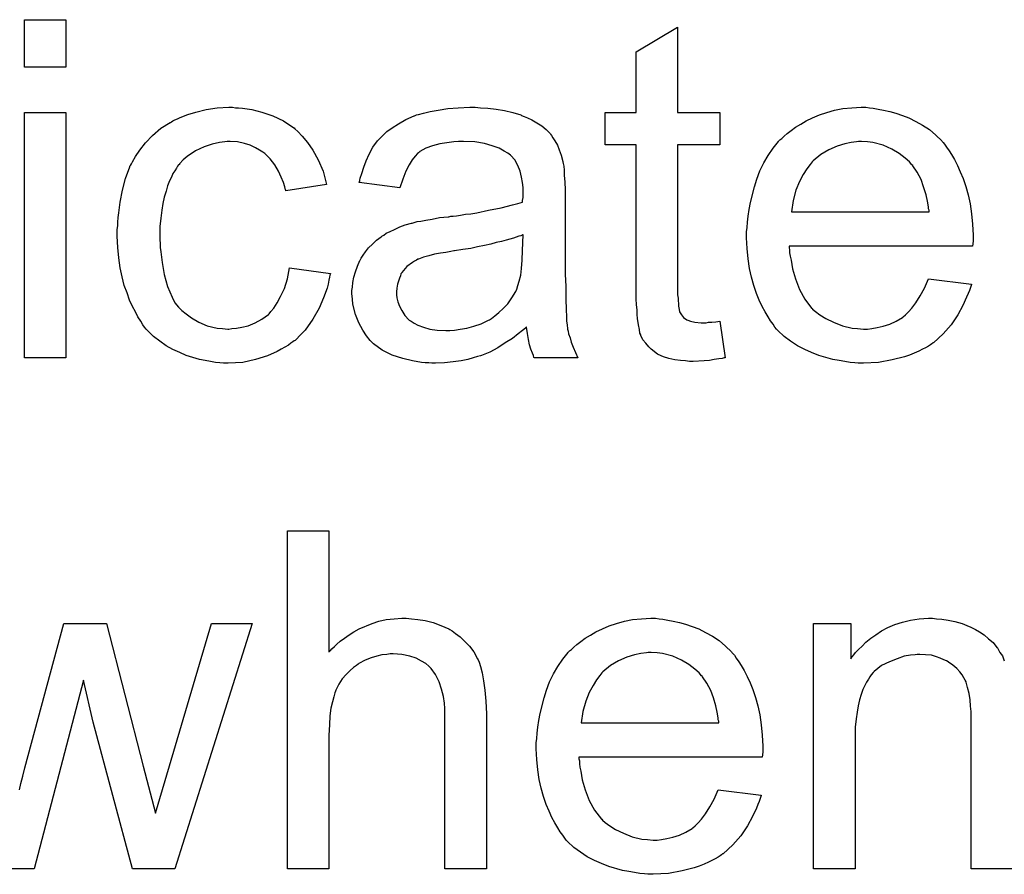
# Model space of a CAD drawing. Extents: x -1.5 to 9, y -3 to 5.
# Tile 242 of 256: x 5.404 to 5.637, y -0.304 to -0.102. Entities that reach past the tile are written whole.
import ezdxf

# ---------------------------------------------------------------- set-up
doc = ezdxf.new("R2010")
doc.units = 0
doc.layers.add('qfn16-30-34-a_mechanical_19', color=1, linetype='CONTINUOUS')

msp = doc.modelspace()

# ---------------------------------------------------------------- linework, layer by layer
at = {"layer": 'qfn16-30-34-a_mechanical_19', "color": 1}
for points in [[(5.414598, -0.113158), (5.404764, -0.113158), (5.404764, -0.101935), (5.414598, -0.101935), (5.414598, -0.113158)], [(5.559339, -0.123918), (5.569289, -0.123918), (5.569289, -0.131554), (5.559339, -0.131554), (5.559339, -0.165685), (5.559339, -0.165917), (5.559339, -0.16638), (5.559339, -0.167074), (5.559455, -0.167884), (5.55957, -0.169735), (5.559686, -0.170545), (5.559802, -0.171123), (5.559918, -0.171355), (5.560265, -0.171817), (5.560727, -0.172396), (5.561537, -0.172975), (5.561769, -0.17309), (5.562347, -0.173322), (5.563389, -0.173553), (5.564893, -0.173669), (5.56605, -0.173669), (5.566628, -0.173553), (5.567438, -0.173553), (5.568364, -0.173437), (5.569289, -0.173322), (5.570562, -0.181999), (5.570331, -0.181999), (5.569868, -0.182115), (5.569058, -0.182231), (5.568017, -0.182346), (5.56686, -0.182578), (5.565587, -0.182693), (5.563042, -0.182809), (5.562116, -0.182809), (5.56119, -0.182693), (5.560033, -0.182578), (5.558645, -0.182462), (5.557257, -0.182115), (5.555984, -0.181768), (5.554711, -0.181189), (5.554595, -0.181073), (5.554248, -0.180842), (5.553785, -0.180495), (5.553091, -0.179917), (5.552513, -0.179338), (5.551819, -0.178528), (5.551124, -0.177718), (5.550662, -0.176677), (5.550662, -0.176561), (5.55043, -0.176098), (5.550315, -0.175288), (5.550083, -0.174131), (5.549852, -0.172627), (5.549736, -0.171702), (5.549736, -0.170661), (5.54962, -0.169388), (5.549505, -0.168115), (5.549505, -0.166727), (5.549505, -0.165107), (5.549505, -0.131554), (5.542216, -0.131554), (5.542216, -0.123918), (5.549505, -0.123918), (5.549505, -0.109571), (5.559339, -0.10367), (5.559339, -0.123918)], [(5.454746, -0.122761), (5.45544, -0.122761), (5.456366, -0.122876), (5.458564, -0.123224), (5.460994, -0.123802), (5.463539, -0.124728), (5.466085, -0.125885), (5.468515, -0.127504), (5.46863, -0.127504), (5.468746, -0.127736), (5.46944, -0.12843), (5.470481, -0.129471), (5.471754, -0.130975), (5.473027, -0.132827), (5.4743, -0.135141), (5.475457, -0.137802), (5.476266, -0.140926), (5.466663, -0.14243), (5.466663, -0.142314), (5.466548, -0.142198), (5.466432, -0.141504), (5.466085, -0.140463), (5.465506, -0.13919), (5.464928, -0.137802), (5.464002, -0.136298), (5.462961, -0.134909), (5.461804, -0.133752), (5.461688, -0.133637), (5.461225, -0.133289), (5.460416, -0.132827), (5.45949, -0.132248), (5.458217, -0.13167), (5.456829, -0.131207), (5.455209, -0.13086), (5.453474, -0.130744), (5.452779, -0.130744), (5.452201, -0.13086), (5.450928, -0.130975), (5.449193, -0.131438), (5.447342, -0.132017), (5.445259, -0.132942), (5.443292, -0.134331), (5.442366, -0.135141), (5.441441, -0.136066), (5.441441, -0.136182), (5.441209, -0.136298), (5.440978, -0.136645), (5.440747, -0.137107), (5.4404, -0.137686), (5.439937, -0.13838), (5.43959, -0.13919), (5.439127, -0.140116), (5.438664, -0.141273), (5.438317, -0.142545), (5.437854, -0.143934), (5.437507, -0.145438), (5.437276, -0.147058), (5.437044, -0.148909), (5.436813, -0.150876), (5.436813, -0.152958), (5.436813, -0.153074), (5.436813, -0.153421), (5.436813, -0.154115), (5.436928, -0.15481), (5.436928, -0.155851), (5.437044, -0.156892), (5.437391, -0.159438), (5.437854, -0.162214), (5.438664, -0.165107), (5.439705, -0.167652), (5.4404, -0.168925), (5.441209, -0.169966), (5.441441, -0.170198), (5.442019, -0.170776), (5.443061, -0.171586), (5.444333, -0.172512), (5.446069, -0.173553), (5.448036, -0.174363), (5.45035, -0.174941), (5.451622, -0.175057), (5.452895, -0.175173), (5.453127, -0.175173), (5.453821, -0.175057), (5.454978, -0.174941), (5.45625, -0.17471), (5.457755, -0.174363), (5.459374, -0.173669), (5.460994, -0.172859), (5.462498, -0.171702), (5.46273, -0.171586), (5.463077, -0.171008), (5.463771, -0.170198), (5.464581, -0.168925), (5.465391, -0.167421), (5.466316, -0.16557), (5.467011, -0.163256), (5.467473, -0.16071), (5.477192, -0.161983), (5.477192, -0.162099), (5.477076, -0.162446), (5.476961, -0.162909), (5.476845, -0.163603), (5.476614, -0.164528), (5.476382, -0.165454), (5.475572, -0.167768), (5.474531, -0.170198), (5.473027, -0.172859), (5.471176, -0.175404), (5.470134, -0.176561), (5.468977, -0.177718), (5.468862, -0.177834), (5.46863, -0.17795), (5.468283, -0.178181), (5.46782, -0.178528), (5.467242, -0.178991), (5.466432, -0.179454), (5.465506, -0.179917), (5.464581, -0.180495), (5.462267, -0.181536), (5.45949, -0.182346), (5.456482, -0.18304), (5.454746, -0.183156), (5.453011, -0.183272), (5.451854, -0.183272), (5.451044, -0.183156), (5.450003, -0.18304), (5.448846, -0.182809), (5.447573, -0.182578), (5.446185, -0.182346), (5.443061, -0.181421), (5.441556, -0.180726), (5.439937, -0.180032), (5.438317, -0.179107), (5.436813, -0.178065), (5.435309, -0.176908), (5.43392, -0.17552), (5.433805, -0.175404), (5.433573, -0.175173), (5.433226, -0.17471), (5.432763, -0.174131), (5.432301, -0.173322), (5.431606, -0.17228), (5.431028, -0.171123), (5.430334, -0.169851), (5.429639, -0.168346), (5.429061, -0.166611), (5.428367, -0.164875), (5.427904, -0.162793), (5.427441, -0.16071), (5.427094, -0.158281), (5.426863, -0.155851), (5.426747, -0.15319), (5.426747, -0.153074), (5.426747, -0.152727), (5.426747, -0.152264), (5.426747, -0.15157), (5.426863, -0.15076), (5.426863, -0.149834), (5.426978, -0.148793), (5.427094, -0.147636), (5.427441, -0.145091), (5.42802, -0.142314), (5.428714, -0.139537), (5.429755, -0.13676), (5.429755, -0.136645), (5.429871, -0.136413), (5.430102, -0.136066), (5.430334, -0.135603), (5.431028, -0.134331), (5.432069, -0.132827), (5.433458, -0.131091), (5.435077, -0.129356), (5.437044, -0.12762), (5.439243, -0.126232), (5.439358, -0.126232), (5.43959, -0.126116), (5.439937, -0.125885), (5.4404, -0.125653), (5.440978, -0.125422), (5.441672, -0.125075), (5.443408, -0.12438), (5.445375, -0.123802), (5.447804, -0.123224), (5.45035, -0.122761), (5.453127, -0.122645), (5.454052, -0.122645), (5.454746, -0.122761)], [(5.512712, -0.122761), (5.514448, -0.122876), (5.516414, -0.123108), (5.518381, -0.123455), (5.520348, -0.123918), (5.522199, -0.124496), (5.522431, -0.124612), (5.523009, -0.124843), (5.523819, -0.12519), (5.52486, -0.125653), (5.526017, -0.126347), (5.527175, -0.127042), (5.528216, -0.127967), (5.529141, -0.128893), (5.529257, -0.129008), (5.529489, -0.129356), (5.529836, -0.129934), (5.530298, -0.130628), (5.530877, -0.13167), (5.53134, -0.132711), (5.531802, -0.133984), (5.53215, -0.135488), (5.53215, -0.135603), (5.532265, -0.135951), (5.532381, -0.136645), (5.532497, -0.13757), (5.532497, -0.138843), (5.532612, -0.140347), (5.532728, -0.142314), (5.532728, -0.144512), (5.532728, -0.157702), (5.532728, -0.157818), (5.532728, -0.158281), (5.532728, -0.158975), (5.532728, -0.1599), (5.532728, -0.160942), (5.532728, -0.162214), (5.532844, -0.164991), (5.532844, -0.167884), (5.532959, -0.170776), (5.533075, -0.172049), (5.533075, -0.173206), (5.533191, -0.174247), (5.533307, -0.175057), (5.533307, -0.175173), (5.533422, -0.175636), (5.533538, -0.17633), (5.533885, -0.177255), (5.534117, -0.178297), (5.534579, -0.179454), (5.535158, -0.180726), (5.535736, -0.181999), (5.525439, -0.181999), (5.525323, -0.181883), (5.525208, -0.181421), (5.524976, -0.180842), (5.524629, -0.179917), (5.524282, -0.178875), (5.524051, -0.177602), (5.523819, -0.176214), (5.523588, -0.17471), (5.523472, -0.17471), (5.523356, -0.174941), (5.522662, -0.17552), (5.521621, -0.17633), (5.520233, -0.177371), (5.518497, -0.178412), (5.516761, -0.179569), (5.51491, -0.180611), (5.512943, -0.181421), (5.512712, -0.181536), (5.512018, -0.181652), (5.510976, -0.181999), (5.509704, -0.182346), (5.508084, -0.182693), (5.506233, -0.182925), (5.50415, -0.183156), (5.502068, -0.183272), (5.501142, -0.183272), (5.500448, -0.183156), (5.499638, -0.183156), (5.498712, -0.18304), (5.49663, -0.182693), (5.494316, -0.182115), (5.49177, -0.181305), (5.489456, -0.180148), (5.487374, -0.178644), (5.487142, -0.178412), (5.486564, -0.177834), (5.485754, -0.176793), (5.484828, -0.175404), (5.483903, -0.173669), (5.483093, -0.171702), (5.482514, -0.169272), (5.482399, -0.168115), (5.482283, -0.166727), (5.482283, -0.166495), (5.482283, -0.166032), (5.482399, -0.165223), (5.482514, -0.164181), (5.482746, -0.162909), (5.483093, -0.161636), (5.483556, -0.160248), (5.484134, -0.158975), (5.48425, -0.158859), (5.484481, -0.158396), (5.484944, -0.157702), (5.485523, -0.156892), (5.486217, -0.155967), (5.487142, -0.155041), (5.488068, -0.154115), (5.489225, -0.153305), (5.489341, -0.15319), (5.489803, -0.152958), (5.490382, -0.152496), (5.491307, -0.152033), (5.492349, -0.15157), (5.493622, -0.150992), (5.494894, -0.150529), (5.496398, -0.150066), (5.496514, -0.150066), (5.496977, -0.14995), (5.497671, -0.149719), (5.498597, -0.149603), (5.499754, -0.149372), (5.501258, -0.14914), (5.502993, -0.148793), (5.505076, -0.148562), (5.505191, -0.148562), (5.505654, -0.148446), (5.506233, -0.148446), (5.507043, -0.14833), (5.507968, -0.148215), (5.509125, -0.147983), (5.510398, -0.147868), (5.511786, -0.147636), (5.514563, -0.147058), (5.517571, -0.146479), (5.520233, -0.145785), (5.521505, -0.145438), (5.522662, -0.145091), (5.522662, -0.144975), (5.522662, -0.144744), (5.522778, -0.144049), (5.522778, -0.14324), (5.522778, -0.142777), (5.522778, -0.142545), (5.522778, -0.14243), (5.522778, -0.142314), (5.522778, -0.14162), (5.522662, -0.140463), (5.522431, -0.13919), (5.522084, -0.137802), (5.521505, -0.136413), (5.520811, -0.135141), (5.519885, -0.134099), (5.51977, -0.133984), (5.519191, -0.133521), (5.518266, -0.133058), (5.517109, -0.132364), (5.515489, -0.131785), (5.513638, -0.131207), (5.511324, -0.13086), (5.508663, -0.130744), (5.507506, -0.130744), (5.506349, -0.13086), (5.504729, -0.131091), (5.503109, -0.131322), (5.501373, -0.131785), (5.499754, -0.132364), (5.498365, -0.133174), (5.498249, -0.133289), (5.497787, -0.133637), (5.497208, -0.134215), (5.496514, -0.135141), (5.49582, -0.136298), (5.49501, -0.137802), (5.494316, -0.139653), (5.493622, -0.141736), (5.484018, -0.140463), (5.484018, -0.140347), (5.484134, -0.140231), (5.484134, -0.139884), (5.48425, -0.139422), (5.484597, -0.13838), (5.48506, -0.136876), (5.485638, -0.135372), (5.486332, -0.133752), (5.487258, -0.132132), (5.488299, -0.130628), (5.488415, -0.130513), (5.488878, -0.13005), (5.489572, -0.129356), (5.490498, -0.12843), (5.49177, -0.127504), (5.493274, -0.126579), (5.49501, -0.125537), (5.496977, -0.124728), (5.497092, -0.124728), (5.497208, -0.124612), (5.497555, -0.124496), (5.498018, -0.12438), (5.499175, -0.124033), (5.500795, -0.123686), (5.502646, -0.123339), (5.50496, -0.122992), (5.50739, -0.122761), (5.510167, -0.122645), (5.511439, -0.122645), (5.512712, -0.122761)], [(5.604694, -0.122761), (5.605619, -0.122876), (5.606776, -0.123108), (5.608049, -0.123339), (5.609553, -0.123686), (5.610941, -0.124033), (5.612561, -0.124612), (5.614065, -0.12519), (5.615685, -0.126), (5.617305, -0.126926), (5.618925, -0.127967), (5.620429, -0.12924), (5.621817, -0.130628), (5.621933, -0.130744), (5.622164, -0.130975), (5.622511, -0.131438), (5.622974, -0.132132), (5.623553, -0.132942), (5.624131, -0.133868), (5.624825, -0.135025), (5.62552, -0.136413), (5.626214, -0.137917), (5.626908, -0.139537), (5.627486, -0.141388), (5.628065, -0.143355), (5.628528, -0.145554), (5.628875, -0.147868), (5.629106, -0.150297), (5.629222, -0.152958), (5.629222, -0.153074), (5.629222, -0.153537), (5.629222, -0.154347), (5.629106, -0.155504), (5.585719, -0.155504), (5.585719, -0.155619), (5.585719, -0.155967), (5.585834, -0.156429), (5.585834, -0.157124), (5.58595, -0.157934), (5.586181, -0.158859), (5.586529, -0.160942), (5.587223, -0.163256), (5.588148, -0.165801), (5.589421, -0.168115), (5.591041, -0.170198), (5.591157, -0.170198), (5.591272, -0.170429), (5.591967, -0.171008), (5.593008, -0.171817), (5.594396, -0.172627), (5.596247, -0.173553), (5.59833, -0.174363), (5.600644, -0.174941), (5.601917, -0.175057), (5.603305, -0.175173), (5.604231, -0.175173), (5.605272, -0.175057), (5.606545, -0.174826), (5.607933, -0.174479), (5.609553, -0.174016), (5.611057, -0.173322), (5.612561, -0.172396), (5.612677, -0.17228), (5.613255, -0.171817), (5.613949, -0.171123), (5.614759, -0.170198), (5.615685, -0.168925), (5.616726, -0.167305), (5.617768, -0.165454), (5.618693, -0.163256), (5.628875, -0.164528), (5.628875, -0.164644), (5.628759, -0.164875), (5.628643, -0.165338), (5.628412, -0.166032), (5.628065, -0.166727), (5.627718, -0.167652), (5.626792, -0.169619), (5.625635, -0.171817), (5.624015, -0.174131), (5.622164, -0.17633), (5.61985, -0.178412), (5.619734, -0.178412), (5.619503, -0.178644), (5.619156, -0.178875), (5.618693, -0.179222), (5.617999, -0.179569), (5.617305, -0.179917), (5.616379, -0.180379), (5.615338, -0.180842), (5.614181, -0.181305), (5.613024, -0.181768), (5.610131, -0.182462), (5.606892, -0.18304), (5.603305, -0.183272), (5.602032, -0.183272), (5.601222, -0.183156), (5.600181, -0.18304), (5.598908, -0.182809), (5.59752, -0.182578), (5.596016, -0.182346), (5.592776, -0.181421), (5.591041, -0.180726), (5.589421, -0.180032), (5.587686, -0.179107), (5.586066, -0.178065), (5.584562, -0.176908), (5.583058, -0.17552), (5.582942, -0.175404), (5.582711, -0.175173), (5.582363, -0.17471), (5.581901, -0.174016), (5.581322, -0.173206), (5.580744, -0.17228), (5.580049, -0.171123), (5.579355, -0.169851), (5.578661, -0.168346), (5.577967, -0.166727), (5.577388, -0.164875), (5.57681, -0.162909), (5.576347, -0.160826), (5.576, -0.158512), (5.575769, -0.156082), (5.575653, -0.153537), (5.575653, -0.153421), (5.575653, -0.152843), (5.575653, -0.152149), (5.575769, -0.151107), (5.575884, -0.149834), (5.576, -0.148446), (5.576231, -0.146826), (5.576578, -0.145207), (5.577504, -0.141504), (5.578083, -0.139653), (5.578777, -0.137686), (5.579702, -0.135835), (5.580744, -0.134099), (5.581901, -0.132364), (5.583173, -0.130744), (5.583289, -0.130628), (5.58352, -0.130397), (5.583983, -0.13005), (5.584562, -0.129471), (5.585256, -0.128893), (5.586181, -0.128199), (5.587223, -0.127389), (5.588495, -0.126695), (5.589768, -0.125885), (5.591272, -0.12519), (5.592892, -0.124496), (5.594628, -0.123918), (5.596479, -0.123339), (5.598446, -0.122992), (5.600528, -0.122761), (5.602727, -0.122645), (5.603884, -0.122645), (5.604694, -0.122761)], [(5.414598, -0.181999), (5.404764, -0.181999), (5.404764, -0.123918), (5.414598, -0.123918), (5.414598, -0.181999)], [(5.602842, -0.130744), (5.602148, -0.130744), (5.601685, -0.13086), (5.600413, -0.130975), (5.598908, -0.131322), (5.597057, -0.131901), (5.59509, -0.132711), (5.593239, -0.133868), (5.591388, -0.135372), (5.591157, -0.135603), (5.590694, -0.136182), (5.589884, -0.137223), (5.589074, -0.138612), (5.588148, -0.140231), (5.587338, -0.142314), (5.586644, -0.144744), (5.586297, -0.147405), (5.618809, -0.147405), (5.618809, -0.147289), (5.618809, -0.147058), (5.618693, -0.146711), (5.618693, -0.146248), (5.618462, -0.144859), (5.618115, -0.143355), (5.617536, -0.141504), (5.616958, -0.139769), (5.616032, -0.138033), (5.614991, -0.136529), (5.614991, -0.136413), (5.614759, -0.136298), (5.614181, -0.135603), (5.61314, -0.134678), (5.611751, -0.133637), (5.610016, -0.132595), (5.607933, -0.13167), (5.605503, -0.130975), (5.604231, -0.13086), (5.602842, -0.130744)], [(5.522778, -0.152843), (5.522662, -0.152843), (5.522547, -0.152958), (5.522199, -0.153074), (5.521737, -0.15319), (5.521158, -0.153421), (5.520464, -0.153653), (5.519654, -0.153884), (5.518728, -0.154115), (5.517687, -0.154463), (5.516414, -0.154694), (5.515142, -0.155041), (5.513638, -0.155388), (5.512018, -0.155735), (5.510398, -0.156082), (5.508547, -0.156314), (5.50658, -0.156661), (5.506349, -0.156661), (5.505654, -0.156776), (5.504497, -0.157008), (5.503225, -0.157239), (5.501836, -0.157471), (5.500448, -0.157818), (5.499175, -0.158165), (5.498018, -0.158628), (5.497902, -0.158628), (5.497555, -0.158859), (5.497092, -0.15909), (5.49663, -0.159438), (5.495241, -0.160363), (5.494084, -0.161752), (5.494084, -0.161867), (5.493853, -0.162099), (5.493737, -0.162561), (5.493506, -0.16314), (5.493274, -0.163834), (5.493043, -0.164528), (5.492927, -0.165454), (5.492812, -0.16638), (5.492812, -0.166495), (5.492812, -0.167074), (5.492927, -0.167768), (5.493159, -0.168694), (5.493506, -0.169735), (5.494084, -0.170776), (5.494779, -0.171933), (5.495704, -0.172975), (5.49582, -0.17309), (5.496283, -0.173322), (5.496977, -0.173784), (5.497902, -0.174247), (5.499175, -0.17471), (5.500679, -0.175173), (5.502415, -0.175404), (5.504497, -0.17552), (5.505423, -0.17552), (5.50658, -0.175404), (5.507853, -0.175173), (5.509472, -0.174941), (5.511092, -0.174479), (5.512828, -0.1739), (5.514563, -0.17309), (5.514795, -0.172975), (5.515257, -0.172627), (5.516067, -0.172049), (5.516993, -0.171239), (5.518034, -0.170313), (5.519191, -0.169156), (5.520117, -0.167768), (5.521042, -0.166264), (5.521158, -0.166148), (5.521274, -0.165685), (5.521505, -0.164875), (5.521852, -0.163834), (5.522199, -0.162446), (5.522431, -0.160826), (5.522547, -0.158859), (5.522662, -0.156545), (5.522778, -0.152843)], [(5.476845, -0.251581), (5.476961, -0.251465), (5.477192, -0.251234), (5.477539, -0.250887), (5.478118, -0.250308), (5.478696, -0.24973), (5.479506, -0.249036), (5.480547, -0.248341), (5.481589, -0.247532), (5.482746, -0.246837), (5.484018, -0.246143), (5.487027, -0.24487), (5.488646, -0.244292), (5.490382, -0.243945), (5.492233, -0.243714), (5.494084, -0.243598), (5.495126, -0.243598), (5.496398, -0.243714), (5.497902, -0.243945), (5.499638, -0.244176), (5.501489, -0.244639), (5.50334, -0.245333), (5.505191, -0.246143), (5.505423, -0.246259), (5.506001, -0.246606), (5.506811, -0.247185), (5.507853, -0.247994), (5.508894, -0.249036), (5.510051, -0.250193), (5.511092, -0.251581), (5.512018, -0.253201), (5.512133, -0.253432), (5.512365, -0.254011), (5.512712, -0.255052), (5.513059, -0.256556), (5.513406, -0.258407), (5.513753, -0.260606), (5.513985, -0.263267), (5.5141, -0.266275), (5.5141, -0.302952), (5.504266, -0.302952), (5.504266, -0.266159), (5.504266, -0.266044), (5.504266, -0.265812), (5.504266, -0.265465), (5.504266, -0.265002), (5.50415, -0.26373), (5.503919, -0.26211), (5.503456, -0.260374), (5.502877, -0.258639), (5.502068, -0.256903), (5.501026, -0.255515), (5.500911, -0.255399), (5.500448, -0.254936), (5.499754, -0.254358), (5.498712, -0.253779), (5.49744, -0.253085), (5.495935, -0.252622), (5.494084, -0.25216), (5.492002, -0.252044), (5.491307, -0.252044), (5.490498, -0.25216), (5.489341, -0.252275), (5.488184, -0.252622), (5.486795, -0.25297), (5.485407, -0.253548), (5.483903, -0.254358), (5.483787, -0.254474), (5.483324, -0.254821), (5.48263, -0.255284), (5.48182, -0.255978), (5.480895, -0.256903), (5.479969, -0.257945), (5.479159, -0.259217), (5.478465, -0.260606), (5.478349, -0.260837), (5.478233, -0.2613), (5.478002, -0.262226), (5.477655, -0.263382), (5.477308, -0.264887), (5.477076, -0.266738), (5.476961, -0.26882), (5.476845, -0.27125), (5.476845, -0.302952), (5.467011, -0.302952), (5.467011, -0.222887), (5.476845, -0.222887), (5.476845, -0.251581)], [(5.554943, -0.243714), (5.555868, -0.243829), (5.557025, -0.244061), (5.558298, -0.244292), (5.559802, -0.244639), (5.56119, -0.244986), (5.56281, -0.245565), (5.564314, -0.246143), (5.565934, -0.246953), (5.567554, -0.247879), (5.569174, -0.24892), (5.570678, -0.250193), (5.572066, -0.251581), (5.572182, -0.251697), (5.572413, -0.251928), (5.57276, -0.252391), (5.573223, -0.253085), (5.573802, -0.253895), (5.57438, -0.254821), (5.575074, -0.255978), (5.575769, -0.257366), (5.576463, -0.25887), (5.577157, -0.26049), (5.577735, -0.262341), (5.578314, -0.264308), (5.578777, -0.266506), (5.579124, -0.26882), (5.579355, -0.27125), (5.579471, -0.273911), (5.579471, -0.274027), (5.579471, -0.27449), (5.579471, -0.2753), (5.579355, -0.276457), (5.535968, -0.276457), (5.535968, -0.276572), (5.535968, -0.276919), (5.536083, -0.277382), (5.536083, -0.278076), (5.536199, -0.278886), (5.536431, -0.279812), (5.536778, -0.281894), (5.537472, -0.284209), (5.538397, -0.286754), (5.53967, -0.289068), (5.54129, -0.291151), (5.541406, -0.291151), (5.541521, -0.291382), (5.542216, -0.29196), (5.543257, -0.29277), (5.544645, -0.29358), (5.546496, -0.294506), (5.548579, -0.295316), (5.550893, -0.295894), (5.552166, -0.29601), (5.553554, -0.296126), (5.55448, -0.296126), (5.555521, -0.29601), (5.556794, -0.295779), (5.558182, -0.295431), (5.559802, -0.294969), (5.561306, -0.294274), (5.56281, -0.293349), (5.562926, -0.293233), (5.563504, -0.29277), (5.564199, -0.292076), (5.565008, -0.291151), (5.565934, -0.289878), (5.566975, -0.288258), (5.568017, -0.286407), (5.568942, -0.284209), (5.579124, -0.285481), (5.579124, -0.285597), (5.579008, -0.285828), (5.578892, -0.286291), (5.578661, -0.286985), (5.578314, -0.28768), (5.577967, -0.288605), (5.577041, -0.290572), (5.575884, -0.29277), (5.574264, -0.295084), (5.572413, -0.297283), (5.570099, -0.299365), (5.569984, -0.299365), (5.569752, -0.299597), (5.569405, -0.299828), (5.568942, -0.300175), (5.568248, -0.300522), (5.567554, -0.300869), (5.566628, -0.301332), (5.565587, -0.301795), (5.56443, -0.302258), (5.563273, -0.302721), (5.56038, -0.303415), (5.557141, -0.303993), (5.553554, -0.304225), (5.552281, -0.304225), (5.551471, -0.304109), (5.55043, -0.303993), (5.549158, -0.303762), (5.547769, -0.30353), (5.546265, -0.303299), (5.543025, -0.302373), (5.54129, -0.301679), (5.53967, -0.300985), (5.537935, -0.300059), (5.536315, -0.299018), (5.534811, -0.297861), (5.533307, -0.296473), (5.533191, -0.296357), (5.532959, -0.296126), (5.532612, -0.295663), (5.53215, -0.294969), (5.531571, -0.294159), (5.530993, -0.293233), (5.530298, -0.292076), (5.529604, -0.290803), (5.52891, -0.289299), (5.528216, -0.28768), (5.527637, -0.285828), (5.527059, -0.283861), (5.526596, -0.281779), (5.526249, -0.279465), (5.526017, -0.277035), (5.525902, -0.27449), (5.525902, -0.274374), (5.525902, -0.273796), (5.525902, -0.273101), (5.526017, -0.27206), (5.526133, -0.270787), (5.526249, -0.269399), (5.52648, -0.267779), (5.526827, -0.266159), (5.527753, -0.262457), (5.528332, -0.260606), (5.529026, -0.258639), (5.529951, -0.256788), (5.530993, -0.255052), (5.53215, -0.253317), (5.533422, -0.251697), (5.533538, -0.251581), (5.533769, -0.25135), (5.534232, -0.251003), (5.534811, -0.250424), (5.535505, -0.249846), (5.536431, -0.249151), (5.537472, -0.248341), (5.538744, -0.247647), (5.540017, -0.246837), (5.541521, -0.246143), (5.543141, -0.245449), (5.544877, -0.24487), (5.546728, -0.244292), (5.548695, -0.243945), (5.550777, -0.243714), (5.552976, -0.243598), (5.554133, -0.243598), (5.554943, -0.243714)], [(5.638594, -0.302952), (5.628759, -0.302952), (5.628759, -0.267779), (5.628759, -0.267663), (5.628759, -0.267548), (5.628759, -0.266738), (5.628759, -0.265697), (5.628643, -0.264424), (5.628528, -0.26292), (5.628296, -0.261416), (5.627949, -0.260027), (5.627602, -0.258755), (5.627602, -0.258639), (5.627371, -0.258292), (5.627024, -0.257713), (5.626676, -0.257019), (5.626098, -0.256325), (5.625404, -0.255515), (5.624478, -0.254705), (5.623437, -0.254011), (5.623321, -0.253895), (5.622974, -0.253664), (5.62228, -0.253432), (5.62147, -0.253085), (5.620544, -0.252738), (5.619387, -0.252391), (5.617999, -0.252275), (5.616611, -0.25216), (5.616032, -0.25216), (5.615569, -0.252275), (5.614412, -0.252391), (5.612908, -0.252622), (5.611288, -0.253201), (5.609437, -0.253895), (5.607586, -0.254821), (5.60585, -0.256209), (5.605619, -0.25644), (5.605156, -0.257019), (5.604809, -0.257482), (5.604462, -0.25806), (5.603999, -0.258755), (5.603652, -0.259564), (5.603189, -0.26049), (5.602727, -0.261647), (5.60238, -0.26292), (5.602032, -0.264308), (5.601801, -0.265812), (5.60157, -0.267432), (5.601338, -0.269399), (5.601338, -0.271366), (5.601338, -0.302952), (5.591504, -0.302952), (5.591504, -0.24487), (5.600297, -0.24487), (5.600297, -0.253201), (5.600413, -0.253085), (5.600644, -0.252738), (5.600991, -0.252275), (5.601454, -0.251697), (5.602148, -0.251003), (5.602958, -0.250193), (5.603884, -0.249267), (5.605041, -0.248341), (5.606198, -0.247532), (5.607586, -0.246606), (5.60909, -0.245796), (5.61071, -0.245102), (5.612561, -0.244523), (5.614412, -0.244061), (5.616495, -0.243714), (5.618693, -0.243598), (5.619619, -0.243598), (5.620544, -0.243714)], [(5.620544, -0.243714), (5.621817, -0.243829), (5.623321, -0.244061), (5.624941, -0.244408), (5.626676, -0.24487), (5.628296, -0.245565), (5.628528, -0.24568), (5.62899, -0.245912), (5.6298, -0.246259), (5.630726, -0.246837), (5.631883, -0.247532), (5.632924, -0.248457), (5.633966, -0.249383), (5.634891, -0.25054), (5.635007, -0.250655), (5.635238, -0.251118), (5.635585, -0.251697), (5.636164, -0.252507), (5.636627, -0.253664)], [(5.403607, -0.284209), (5.403954, -0.282704), (5.404417, -0.280969), (5.40488, -0.279002), (5.414136, -0.24487), (5.424202, -0.24487), (5.432879, -0.278655), (5.435771, -0.289762), (5.439127, -0.278539), (5.449077, -0.24487), (5.45868, -0.24487), (5.4404, -0.302952)], [(5.553091, -0.251697), (5.552397, -0.251697), (5.551934, -0.251812), (5.550662, -0.251928), (5.549158, -0.252275), (5.547306, -0.252854), (5.545339, -0.253664), (5.543488, -0.254821), (5.541637, -0.256325), (5.541406, -0.256556), (5.540943, -0.257135), (5.540133, -0.258176), (5.539323, -0.259564), (5.538397, -0.261184), (5.537587, -0.263267), (5.536893, -0.265697), (5.536546, -0.268358), (5.569058, -0.268358), (5.569058, -0.268242), (5.569058, -0.26801), (5.568942, -0.267663), (5.568942, -0.267201), (5.568711, -0.265812), (5.568364, -0.264308), (5.567785, -0.262457), (5.567207, -0.260721), (5.566281, -0.258986), (5.56524, -0.257482), (5.56524, -0.257366), (5.565008, -0.25725), (5.56443, -0.256556), (5.563389, -0.255631), (5.562, -0.254589), (5.560265, -0.253548), (5.558182, -0.252622), (5.555752, -0.251928), (5.55448, -0.251812), (5.553091, -0.251697)], [(5.4404, -0.302952), (5.430334, -0.302952), (5.421078, -0.268242), (5.418764, -0.258292), (5.407078, -0.302952), (5.396665, -0.302952)]]:
    msp.add_lwpolyline(points, dxfattribs=at)

doc.saveas('drawing.dxf')
